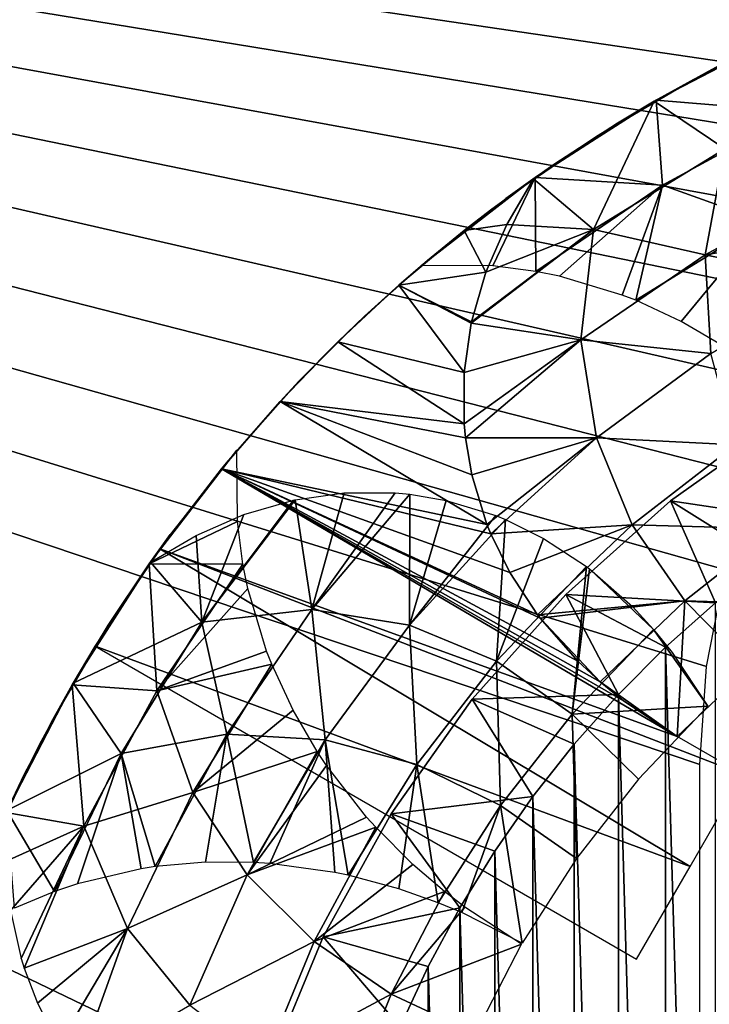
# Model space of a CAD drawing. Header units: millimetres. Extents: x -188 to 188, y -72 to 72.
# Tile 62 of 102: x 52 to 53.93, y -61.67 to -58.92. Entities that reach past the tile are written whole.
import ezdxf

# ---------------------------------------------------------------- set-up
doc = ezdxf.new("R2010")
doc.units = ezdxf.units.MM
doc.header["$LTSCALE"] = 65.185185
for name, color, linetype in [('1', 7, 'CONTINUOUS'), ('115', 7, 'CONTINUOUS'), ('116', 7, 'CONTINUOUS'), ('123', 7, 'CONTINUOUS'), ('136', 7, 'CONTINUOUS'), ('139', 7, 'CONTINUOUS'), ('2', 7, 'CONTINUOUS'), ('42', 7, 'CONTINUOUS'), ('43', 7, 'CONTINUOUS'), ('65', 7, 'CONTINUOUS'), ('66', 7, 'CONTINUOUS'), ('67', 7, 'CONTINUOUS'), ('68', 7, 'CONTINUOUS'), ('69', 7, 'CONTINUOUS'), ('70', 7, 'CONTINUOUS'), ('8', 7, 'CONTINUOUS')]:
    doc.layers.add(name, color=color, linetype=linetype)

msp = doc.modelspace()

# ---------------------------------------------------------------- linework, layer by layer
at = {"layer": '1', "color": 7, "linetype": 'Continuous'}
for points in [[(187.5, -72.5), (-187.5, -72.5), (187.5, 72.5), (187.5, -72.5)], [(187.5, 72.5), (-187.5, -72.5), (-187.5, 72.5), (187.5, 72.5)]]:
    msp.add_3dface(points, dxfattribs=at)
at = {"layer": '115', "linetype": 'Continuous'}
for points in [[(53.8039, -60.6725, 16.5), (53.9431, -65.4514, 16.5), (53.9431, -60.5486, 16.5), (53.8039, -60.6725, 16.5)], [(53.6725, -60.804, 16.5), (53.8039, -65.3275, 16.5), (53.8039, -60.6725, 16.5), (53.6725, -60.804, 16.5)], [(53.8039, -65.3275, 16.5), (53.9431, -65.4514, 16.5), (53.8039, -60.6725, 16.5), (53.8039, -65.3275, 16.5)], [(53.5486, -60.9432, 16.5), (53.6725, -65.196, 16.5), (53.6725, -60.804, 16.5), (53.5486, -60.9432, 16.5)], [(53.6725, -65.196, 16.5), (53.8039, -65.3275, 16.5), (53.6725, -60.804, 16.5), (53.6725, -65.196, 16.5)], [(53.4332, -61.089, 16.5), (53.5486, -65.0568, 16.5), (53.5486, -60.9432, 16.5), (53.4332, -61.089, 16.5)], [(53.5486, -65.0568, 16.5), (53.6725, -65.196, 16.5), (53.5486, -60.9432, 16.5), (53.5486, -65.0568, 16.5)], [(53.3264, -61.2416, 16.5), (53.4332, -64.911, 16.5), (53.4332, -61.089, 16.5), (53.3264, -61.2416, 16.5)], [(53.4332, -64.911, 16.5), (53.5486, -65.0568, 16.5), (53.4332, -61.089, 16.5), (53.4332, -64.911, 16.5)], [(53.2287, -61.4, 16.5), (53.3264, -64.7584, 16.5), (53.3264, -61.2416, 16.5), (53.2287, -61.4, 16.5)], [(53.3264, -64.7584, 16.5), (53.4332, -64.911, 16.5), (53.3264, -61.2416, 16.5), (53.3264, -64.7584, 16.5)], [(53.1404, -61.5638, 16.5), (53.2287, -64.6, 16.5), (53.2287, -61.4, 16.5), (53.1404, -61.5638, 16.5)], [(53.2287, -64.6, 16.5), (53.3264, -64.7584, 16.5), (53.2287, -61.4, 16.5), (53.2287, -64.6, 16.5)], [(53.0617, -61.7327, 16.5), (53.1404, -64.4362, 16.5), (53.1404, -61.5638, 16.5), (53.0617, -61.7327, 16.5)], [(53.1404, -64.4362, 16.5), (53.2287, -64.6, 16.5), (53.1404, -61.5638, 16.5), (53.1404, -64.4362, 16.5)]]:
    msp.add_3dface(points, dxfattribs=at)
at = {"layer": '116', "linetype": 'Continuous'}
for points in [[(53.8178, -60.2636, 16.2), (54.1379, -60.0365, 16.2), (53.8178, -60.2636, 12.5), (53.8178, -60.2636, 16.2)], [(53.8178, -60.2636, 12.5), (54.1379, -60.0365, 16.2), (54.1379, -60.0365, 12.5), (53.8178, -60.2636, 12.5)], [(53.5251, -60.5251, 16.2), (53.8178, -60.2636, 16.2), (53.5251, -60.5251, 12.5), (53.5251, -60.5251, 16.2)], [(53.5251, -60.5251, 12.5), (53.8178, -60.2636, 16.2), (53.8178, -60.2636, 12.5), (53.5251, -60.5251, 12.5)], [(53.2636, -60.8178, 16.2), (53.5251, -60.5251, 16.2), (53.2636, -60.8178, 12.5), (53.2636, -60.8178, 16.2)], [(53.2636, -60.8178, 12.5), (53.5251, -60.5251, 16.2), (53.5251, -60.5251, 12.5), (53.2636, -60.8178, 12.5)], [(53.0365, -61.1379, 16.2), (53.2636, -60.8178, 16.2), (53.0365, -61.1379, 12.5), (53.0365, -61.1379, 16.2)], [(53.0365, -61.1379, 12.5), (53.2636, -60.8178, 16.2), (53.2636, -60.8178, 12.5), (53.0365, -61.1379, 12.5)], [(52.8466, -61.4814, 16.2), (53.0365, -61.1379, 16.2), (52.8466, -61.4814, 12.5), (52.8466, -61.4814, 16.2)], [(52.8466, -61.4814, 12.5), (53.0365, -61.1379, 16.2), (53.0365, -61.1379, 12.5), (52.8466, -61.4814, 12.5)], [(52.6964, -61.844, 16.2), (52.8466, -61.4814, 16.2), (52.6964, -61.844, 12.5), (52.6964, -61.844, 16.2)], [(52.6964, -61.844, 12.5), (52.8466, -61.4814, 16.2), (52.8466, -61.4814, 12.5), (52.6964, -61.844, 12.5)]]:
    msp.add_3dface(points, dxfattribs=at)
at = {"layer": '123', "linetype": 'Continuous'}
for points in [[(54.2416, -60.3265, 16.5), (54.1379, -60.0365, 16.2), (53.8178, -60.2636, 16.2), (54.2416, -60.3265, 16.5)], [(53.9431, -60.5486, 16.5), (53.8178, -60.2636, 16.2), (53.5251, -60.5251, 16.2), (53.9431, -60.5486, 16.5)], [(53.9431, -60.5486, 16.5), (54.089, -60.4333, 16.5), (53.8178, -60.2636, 16.2), (53.9431, -60.5486, 16.5)], [(54.089, -60.4333, 16.5), (54.2416, -60.3265, 16.5), (53.8178, -60.2636, 16.2), (54.089, -60.4333, 16.5)], [(53.6725, -60.804, 16.5), (53.5251, -60.5251, 16.2), (53.2636, -60.8178, 16.2), (53.6725, -60.804, 16.5)], [(53.6725, -60.804, 16.5), (53.8039, -60.6725, 16.5), (53.5251, -60.5251, 16.2), (53.6725, -60.804, 16.5)], [(53.8039, -60.6725, 16.5), (53.9431, -60.5486, 16.5), (53.5251, -60.5251, 16.2), (53.8039, -60.6725, 16.5)], [(53.4332, -61.089, 16.5), (53.2636, -60.8178, 16.2), (53.0365, -61.1379, 16.2), (53.4332, -61.089, 16.5)], [(53.5486, -60.9432, 16.5), (53.6725, -60.804, 16.5), (53.2636, -60.8178, 16.2), (53.5486, -60.9432, 16.5)], [(53.4332, -61.089, 16.5), (53.5486, -60.9432, 16.5), (53.2636, -60.8178, 16.2), (53.4332, -61.089, 16.5)], [(53.3264, -61.2416, 16.5), (53.4332, -61.089, 16.5), (53.0365, -61.1379, 16.2), (53.3264, -61.2416, 16.5)], [(53.2287, -61.4, 16.5), (53.0365, -61.1379, 16.2), (52.8466, -61.4814, 16.2), (53.2287, -61.4, 16.5)], [(53.2287, -61.4, 16.5), (53.3264, -61.2416, 16.5), (53.0365, -61.1379, 16.2), (53.2287, -61.4, 16.5)], [(53.1404, -61.5638, 16.5), (53.2287, -61.4, 16.5), (52.8466, -61.4814, 16.2), (53.1404, -61.5638, 16.5)], [(53.0617, -61.7327, 16.5), (52.8466, -61.4814, 16.2), (52.6964, -61.844, 16.2), (53.0617, -61.7327, 16.5)], [(53.0617, -61.7327, 16.5), (53.1404, -61.5638, 16.5), (52.8466, -61.4814, 16.2), (53.0617, -61.7327, 16.5)]]:
    msp.add_3dface(points, dxfattribs=at)
at = {"layer": '136', "color": 18, "linetype": 'Continuous', "true_color": 0x640303}
for points in [[(-64.4, -55.5, 30.1484), (-64.4149, -55.7179, 30.1503), (71.2923, -71.9956, 30.2923), (-64.4, -55.5, 30.1484)], [(64.5325, -56.1375, 30.1539), (-64.4, -55.5, 30.1484), (71.2923, -71.9956, 30.2923), (64.5325, -56.1375, 30.1539)], [(-64.4149, -55.7179, 30.1503), (-64.4593, -55.9317, 30.1521), (71.2923, -71.9956, 30.2923), (-64.4149, -55.7179, 30.1503)], [(-64.4593, -55.9317, 30.1521), (-64.5325, -56.1375, 30.1539), (71.2923, -71.9956, 30.2923), (-64.4593, -55.9317, 30.1521)], [(-64.5325, -56.1375, 30.1539), (-64.6329, -56.3313, 30.1556), (71.2923, -71.9956, 30.2923), (-64.5325, -56.1375, 30.1539)], [(-64.6329, -56.3313, 30.1556), (-64.7589, -56.5098, 30.1572), (71.2923, -71.9956, 30.2923), (-64.6329, -56.3313, 30.1556)], [(-64.7589, -56.5098, 30.1572), (-64.908, -56.6694, 30.1586), (71.2923, -71.9956, 30.2923), (-64.7589, -56.5098, 30.1572)], [(-64.908, -56.6694, 30.1586), (-65.0773, -56.8071, 30.1598), (71.2923, -71.9956, 30.2923), (-64.908, -56.6694, 30.1586)], [(-65.0773, -56.8071, 30.1598), (-65.2639, -56.9206, 30.1608), (71.2923, -71.9956, 30.2923), (-65.0773, -56.8071, 30.1598)], [(-65.2639, -56.9206, 30.1608), (-65.4642, -57.0076, 30.1615), (71.2923, -71.9956, 30.2923), (-65.2639, -56.9206, 30.1608)], [(-65.4642, -57.0076, 30.1615), (-65.6745, -57.0665, 30.162), (71.2923, -71.9956, 30.2923), (-65.4642, -57.0076, 30.1615)], [(-65.6745, -57.0665, 30.162), (-65.8908, -57.0963, 30.1623), (71.2923, -71.9956, 30.2923), (-65.6745, -57.0665, 30.162)], [(71.2923, -71.9956, 30.2923), (-66.1092, -57.0963, 30.1623), (-71.2923, -71.9956, 30.2923), (71.2923, -71.9956, 30.2923)], [(-65.8908, -57.0963, 30.1623), (-66.1092, -57.0963, 30.1623), (71.2923, -71.9956, 30.2923), (-65.8908, -57.0963, 30.1623)]]:
    msp.add_3dface(points, dxfattribs=at)
at = {"layer": '139', "color": 18, "linetype": 'Continuous', "true_color": 0x640303}
for points in [[(-64.4593, -55.9317, 28.2694), (64.4, -55.5, 28.2618), (-69.5501, -72.0087, 28.55), (-64.4593, -55.9317, 28.2694)], [(64.4, -55.5, 28.2618), (64.4149, -55.7179, 28.2656), (-69.5501, -72.0087, 28.55), (64.4, -55.5, 28.2618)], [(64.4149, -55.7179, 28.2656), (64.4593, -55.9317, 28.2694), (-69.5501, -72.0087, 28.55), (64.4149, -55.7179, 28.2656)], [(64.4593, -55.9317, 28.2694), (64.5325, -56.1375, 28.273), (-69.5501, -72.0087, 28.55), (64.4593, -55.9317, 28.2694)], [(64.5325, -56.1375, 28.273), (64.633, -56.3314, 28.2763), (-69.5501, -72.0087, 28.55), (64.5325, -56.1375, 28.273)], [(64.633, -56.3314, 28.2763), (64.7589, -56.5098, 28.2795), (-69.5501, -72.0087, 28.55), (64.633, -56.3314, 28.2763)], [(64.7589, -56.5098, 28.2795), (64.908, -56.6694, 28.2822), (-69.5501, -72.0087, 28.55), (64.7589, -56.5098, 28.2795)], [(64.908, -56.6694, 28.2822), (65.0773, -56.8072, 28.2846), (-69.5501, -72.0087, 28.55), (64.908, -56.6694, 28.2822)], [(65.0773, -56.8072, 28.2846), (65.2639, -56.9206, 28.2866), (-69.5501, -72.0087, 28.55), (65.0773, -56.8072, 28.2846)], [(65.2639, -56.9206, 28.2866), (65.4642, -57.0076, 28.2881), (-69.5501, -72.0087, 28.55), (65.2639, -56.9206, 28.2866)], [(65.4642, -57.0076, 28.2881), (65.6745, -57.0665, 28.2892), (-69.5501, -72.0087, 28.55), (65.4642, -57.0076, 28.2881)], [(65.6745, -57.0665, 28.2892), (65.8909, -57.0963, 28.2897), (-69.5501, -72.0087, 28.55), (65.6745, -57.0665, 28.2892)], [(65.8909, -57.0963, 28.2897), (66.1091, -57.0963, 28.2897), (-69.5501, -72.0087, 28.55), (65.8909, -57.0963, 28.2897)], [(66.1091, -57.0963, 28.2897), (69.5501, -72.0087, 28.55), (-69.5501, -72.0087, 28.55), (66.1091, -57.0963, 28.2897)]]:
    msp.add_3dface(points, dxfattribs=at)
at = {"layer": '2', "color": 7, "linetype": 'Continuous'}
for points in [[(-187.5, -72.5, 8), (187.5, -72.5, 8), (-182.5176, 6.0681, 8), (-187.5, -72.5, 8)], [(-182.5176, 6.0681, 8), (187.5, -72.5, 8), (-182.261, 6.0171, 8), (-182.5176, 6.0681, 8)], [(-182.261, 6.0171, 8), (187.5, -72.5, 8), (-182, 6, 8), (-182.261, 6.0171, 8)], [(-182, 6, 8), (187.5, -72.5, 8), (182, 6, 8), (-182, 6, 8)]]:
    msp.add_3dface(points, dxfattribs=at)
at = {"layer": '42', "linetype": 'Continuous'}
for points in [[(52.6059, -60.1221, 12.5), (52.4192, -60.3579, 12.3338), (52.3605, -60.4394, 12.5), (52.6059, -60.1221, 12.5)], [(52.4192, -60.3579, 12.3338), (52.2459, -60.6106, 12.138), (52.3605, -60.4394, 12.5), (52.4192, -60.3579, 12.3338)], [(52.3605, -60.4394, 12.5), (52.2459, -60.6106, 12.138), (52.1447, -60.7775, 12.5), (52.3605, -60.4394, 12.5)], [(52.2459, -60.6106, 12.138), (52.0863, -60.8822, 11.9079), (52.1447, -60.7775, 12.5), (52.2459, -60.6106, 12.138)], [(52.1447, -60.7775, 12.5), (52.0119, -61.0258, 11.7864), (51.9603, -61.1337, 12.5), (52.1447, -60.7775, 12.5)], [(52.0863, -60.8822, 11.9079), (52.0119, -61.0258, 11.7864), (52.1447, -60.7775, 12.5), (52.0863, -60.8822, 11.9079)], [(52.0119, -61.0258, 11.7864), (51.9411, -61.1757, 11.6705), (51.9603, -61.1337, 12.5), (52.0119, -61.0258, 11.7864)]]:
    msp.add_3dface(points, dxfattribs=at)
at = {"layer": '43', "linetype": 'Continuous'}
for points in [[(52.6059, -60.1221, 12.5), (52.3605, -60.4394, 12.5), (52.6074, -60.3209, 12.4072), (52.6059, -60.1221, 12.5)], [(52.6074, -60.3209, 12.4072), (52.3605, -60.4394, 12.5), (52.6227, -60.4402, 12.3519), (52.6074, -60.3209, 12.4072)], [(52.3605, -60.4394, 12.5), (52.1447, -60.7775, 12.5), (52.3821, -60.794, 12.3517), (52.3605, -60.4394, 12.5)], [(52.6227, -60.4402, 12.3519), (52.3605, -60.4394, 12.5), (52.3821, -60.794, 12.3517), (52.6227, -60.4402, 12.3519)], [(52.6227, -60.4402, 12.3519), (52.3821, -60.794, 12.3517), (52.6363, -60.5079, 12.321), (52.6227, -60.4402, 12.3519)], [(52.6363, -60.5079, 12.321), (52.3821, -60.794, 12.3517), (52.6888, -60.683, 12.243), (52.6363, -60.5079, 12.321)], [(52.6888, -60.683, 12.243), (52.3821, -60.794, 12.3517), (52.703, -60.7194, 12.2273), (52.6888, -60.683, 12.243)], [(52.703, -60.7194, 12.2273), (52.3821, -60.794, 12.3517), (52.4825, -61.0776, 12.2272), (52.703, -60.7194, 12.2273)], [(52.703, -60.7194, 12.2273), (52.4825, -61.0776, 12.2272), (52.7627, -60.8479, 12.1738), (52.703, -60.7194, 12.2273)], [(52.1447, -60.7775, 12.5), (51.9603, -61.1337, 12.5), (52.1773, -61.1718, 12.3517), (52.1447, -60.7775, 12.5)], [(52.3821, -60.794, 12.3517), (52.1447, -60.7775, 12.5), (52.1773, -61.1718, 12.3517), (52.3821, -60.794, 12.3517)], [(52.3821, -60.794, 12.3517), (52.1773, -61.1718, 12.3517), (52.4825, -61.0776, 12.2272), (52.3821, -60.794, 12.3517)], [(52.7627, -60.8479, 12.1738), (52.4825, -61.0776, 12.2272), (52.83, -60.9633, 12.1288), (52.7627, -60.8479, 12.1738)], [(52.83, -60.9633, 12.1288), (52.4825, -61.0776, 12.2272), (52.6339, -61.308, 12.1287), (52.83, -60.9633, 12.1288)], [(52.83, -60.9633, 12.1288), (52.6339, -61.308, 12.1287), (52.856, -61.0022, 12.1145), (52.83, -60.9633, 12.1288)], [(52.856, -61.0022, 12.1145), (52.6339, -61.308, 12.1287), (52.9683, -61.1466, 12.066), (52.856, -61.0022, 12.1145)], [(52.4825, -61.0776, 12.2272), (52.1773, -61.1718, 12.3517), (52.3, -61.4577, 12.2272), (52.4825, -61.0776, 12.2272)], [(52.4825, -61.0776, 12.2272), (52.3, -61.4577, 12.2272), (52.6339, -61.308, 12.1287), (52.4825, -61.0776, 12.2272)], [(52.1773, -61.1718, 12.3517), (51.9603, -61.1337, 12.5), (51.9589, -61.2707, 12.4587), (52.1773, -61.1718, 12.3517)], [(52.9683, -61.1466, 12.066), (52.6339, -61.308, 12.1287), (52.9936, -61.1748, 12.0575), (52.9683, -61.1466, 12.066)], [(51.9726, -61.408, 12.4125), (52.1773, -61.1718, 12.3517), (51.9589, -61.2707, 12.4587), (51.9726, -61.408, 12.4125)], [(52.0025, -61.5414, 12.3629), (52.1773, -61.1718, 12.3517), (51.9726, -61.408, 12.4125), (52.0025, -61.5414, 12.3629)], [(52.011, -61.569, 12.3521), (52.1773, -61.1718, 12.3517), (52.0025, -61.5414, 12.3629), (52.011, -61.569, 12.3521)], [(52.1773, -61.1718, 12.3517), (52.011, -61.569, 12.3521), (52.3, -61.4577, 12.2272), (52.1773, -61.1718, 12.3517)], [(52.9936, -61.1748, 12.0575), (52.6339, -61.308, 12.1287), (52.8217, -61.4946, 12.0575), (52.9936, -61.1748, 12.0575)], [(52.9936, -61.1748, 12.0575), (52.8217, -61.4946, 12.0575), (53.0978, -61.279, 12.0299), (52.9936, -61.1748, 12.0575)], [(53.0978, -61.279, 12.0299), (52.8217, -61.4946, 12.0575), (53.1857, -61.3543, 12.0144), (53.0978, -61.279, 12.0299)], [(52.6339, -61.308, 12.1287), (52.3, -61.4577, 12.2272), (52.4743, -61.6724, 12.1287), (52.6339, -61.308, 12.1287)], [(52.6339, -61.308, 12.1287), (52.4743, -61.6724, 12.1287), (52.8217, -61.4946, 12.0575), (52.6339, -61.308, 12.1287)], [(53.1857, -61.3543, 12.0144), (52.8217, -61.4946, 12.0575), (53.0368, -61.6412, 12.0144), (53.1857, -61.3543, 12.0144)], [(53.1857, -61.3543, 12.0144), (53.0368, -61.6412, 12.0144), (53.2429, -61.398, 12.0076), (53.1857, -61.3543, 12.0144)], [(53.2429, -61.398, 12.0076), (53.0368, -61.6412, 12.0144), (53.4012, -61.5013, 12), (53.2429, -61.398, 12.0076)], [(52.011, -61.569, 12.3521), (52.048, -61.6668, 12.3121), (52.3, -61.4577, 12.2272), (52.011, -61.569, 12.3521)], [(52.3, -61.4577, 12.2272), (52.048, -61.6668, 12.3121), (52.1078, -61.7819, 12.2617), (52.3, -61.4577, 12.2272)], [(52.1575, -61.8555, 12.2275), (52.3, -61.4577, 12.2272), (52.1078, -61.7819, 12.2617), (52.1575, -61.8555, 12.2275)], [(52.3, -61.4577, 12.2272), (52.1575, -61.8555, 12.2275), (52.4743, -61.6724, 12.1287), (52.3, -61.4577, 12.2272)], [(52.8217, -61.4946, 12.0575), (52.4743, -61.6724, 12.1287), (52.6831, -61.8313, 12.0575), (52.8217, -61.4946, 12.0575)], [(52.8217, -61.4946, 12.0575), (52.6831, -61.8313, 12.0575), (53.0368, -61.6412, 12.0144), (52.8217, -61.4946, 12.0575)], [(53.4012, -61.5013, 12), (53.0368, -61.6412, 12.0144), (53.2722, -61.7515, 12), (53.4012, -61.5013, 12)], [(53.0368, -61.6412, 12.0144), (52.6831, -61.8313, 12.0575), (52.9162, -61.9433, 12.0144), (53.0368, -61.6412, 12.0144)], [(53.0368, -61.6412, 12.0144), (52.9162, -61.9433, 12.0144), (53.2722, -61.7515, 12), (53.0368, -61.6412, 12.0144)]]:
    msp.add_3dface(points, dxfattribs=at)
at = {"layer": '65', "linetype": 'Continuous'}
for points in [[(53.7775, -59.1447, 11), (54.1337, -58.9603, 11), (54.1739, -59.1773, 11.1488), (53.7775, -59.1447, 11)], [(53.4394, -59.3605, 11), (53.7775, -59.1447, 11), (53.7956, -59.3822, 11.1488), (53.4394, -59.3605, 11)], [(53.7956, -59.3822, 11.1488), (53.7775, -59.1447, 11), (54.1739, -59.1773, 11.1488), (53.7956, -59.3822, 11.1488)], [(53.7956, -59.3822, 11.1488), (54.1739, -59.1773, 11.1488), (54.0785, -59.4831, 11.2733), (53.7956, -59.3822, 11.1488)], [(53.1221, -59.6059, 11), (53.4394, -59.3605, 11), (53.3209, -59.6074, 11.0928), (53.1221, -59.6059, 11)], [(53.3209, -59.6074, 11.0928), (53.4394, -59.3605, 11), (53.4414, -59.623, 11.1486), (53.3209, -59.6074, 11.0928)], [(53.4414, -59.623, 11.1486), (53.4394, -59.3605, 11), (53.7956, -59.3822, 11.1488), (53.4414, -59.623, 11.1486)], [(53.4414, -59.623, 11.1486), (53.7956, -59.3822, 11.1488), (53.5079, -59.6363, 11.179), (53.4414, -59.623, 11.1486)], [(53.7956, -59.3822, 11.1488), (53.683, -59.6888, 11.257), (53.5079, -59.6363, 11.179), (53.7956, -59.3822, 11.1488)], [(53.7956, -59.3822, 11.1488), (53.7205, -59.7034, 11.2731), (53.683, -59.6888, 11.257), (53.7956, -59.3822, 11.1488)], [(53.7956, -59.3822, 11.1488), (54.0785, -59.4831, 11.2733), (53.7205, -59.7034, 11.2731), (53.7956, -59.3822, 11.1488)], [(54.0785, -59.4831, 11.2733), (53.8479, -59.7627, 11.3262), (53.7205, -59.7034, 11.2731), (54.0785, -59.4831, 11.2733)], [(53.9642, -59.8306, 11.3715), (53.8479, -59.7627, 11.3262), (54.0785, -59.4831, 11.2733), (53.9642, -59.8306, 11.3715)]]:
    msp.add_3dface(points, dxfattribs=at)
at = {"layer": '66', "linetype": 'Continuous'}
for points in [[(54.1337, -58.9603, 11), (53.8822, -59.0863, 11.5921), (54.1865, -58.9363, 11.8374), (54.1337, -58.9603, 11)], [(54.1337, -58.9603, 11), (53.7775, -59.1447, 11), (53.8822, -59.0863, 11.5921), (54.1337, -58.9603, 11)], [(53.8822, -59.0863, 11.5921), (53.7775, -59.1447, 11), (53.6106, -59.2459, 11.362), (53.8822, -59.0863, 11.5921)], [(53.7775, -59.1447, 11), (53.4394, -59.3605, 11), (53.6106, -59.2459, 11.362), (53.7775, -59.1447, 11)], [(53.6106, -59.2459, 11.362), (53.4394, -59.3605, 11), (53.3579, -59.4193, 11.1662), (53.6106, -59.2459, 11.362)], [(53.4394, -59.3605, 11), (53.1221, -59.6059, 11), (53.3579, -59.4193, 11.1662), (53.4394, -59.3605, 11)]]:
    msp.add_3dface(points, dxfattribs=at)
at = {"layer": '67', "linetype": 'Continuous'}
for points in [[(54.1284, -58.9627, 12.5), (53.7725, -59.1476, 12.5), (53.9694, -59.2808, 12.3517), (54.1284, -58.9627, 12.5)], [(53.7725, -59.1476, 12.5), (53.4346, -59.3639, 12.5), (53.6028, -59.5059, 12.3517), (53.7725, -59.1476, 12.5)], [(53.9694, -59.2808, 12.3517), (53.7725, -59.1476, 12.5), (53.6028, -59.5059, 12.3517), (53.9694, -59.2808, 12.3517)], [(53.9694, -59.2808, 12.3517), (53.6028, -59.5059, 12.3517), (53.9151, -59.5763, 12.2272), (53.9694, -59.2808, 12.3517)], [(54.285, -59.3765, 12.2273), (53.9694, -59.2808, 12.3517), (53.9151, -59.5763, 12.2272), (54.285, -59.3765, 12.2273)], [(53.6028, -59.5059, 12.3517), (53.4346, -59.3639, 12.5), (53.3599, -59.4916, 12.4551), (53.6028, -59.5059, 12.3517)], [(54.285, -59.3765, 12.2273), (53.9151, -59.5763, 12.2272), (54.2725, -59.5175, 12.1738), (54.285, -59.3765, 12.2273)], [(53.2607, -59.7669, 12.3518), (53.6028, -59.5059, 12.3517), (53.2615, -59.7636, 12.3531), (53.2607, -59.7669, 12.3518)], [(53.6028, -59.5059, 12.3517), (53.2607, -59.7669, 12.3518), (53.5671, -59.8142, 12.2272), (53.6028, -59.5059, 12.3517)], [(53.2615, -59.7636, 12.3531), (53.6028, -59.5059, 12.3517), (53.3017, -59.6251, 12.4059), (53.2615, -59.7636, 12.3531)], [(53.3017, -59.6251, 12.4059), (53.6028, -59.5059, 12.3517), (53.3599, -59.4916, 12.4551), (53.3017, -59.6251, 12.4059)], [(53.9151, -59.5763, 12.2272), (53.6028, -59.5059, 12.3517), (53.5671, -59.8142, 12.2272), (53.9151, -59.5763, 12.2272)], [(54.2725, -59.5175, 12.1738), (53.9151, -59.5763, 12.2272), (54.2731, -59.6512, 12.1288), (54.2725, -59.5175, 12.1738)], [(53.9151, -59.5763, 12.2272), (53.5671, -59.8142, 12.2272), (53.9309, -59.8517, 12.1287), (53.9151, -59.5763, 12.2272)], [(54.2731, -59.6512, 12.1288), (53.9151, -59.5763, 12.2272), (53.9309, -59.8517, 12.1287), (54.2731, -59.6512, 12.1288)], [(53.2607, -59.7669, 12.3518), (53.2408, -59.9054, 12.298), (53.5671, -59.8142, 12.2272), (53.2607, -59.7669, 12.3518)], [(53.5671, -59.8142, 12.2272), (53.2408, -59.9054, 12.298), (53.2408, -60.0486, 12.2425), (53.5671, -59.8142, 12.2272)], [(53.2445, -60.0875, 12.2276), (53.5671, -59.8142, 12.2272), (53.2408, -60.0486, 12.2425), (53.2445, -60.0875, 12.2276)], [(53.5671, -59.8142, 12.2272), (53.2445, -60.0875, 12.2276), (53.6105, -60.0874, 12.1287), (53.5671, -59.8142, 12.2272)], [(53.9309, -59.8517, 12.1287), (53.5671, -59.8142, 12.2272), (53.6105, -60.0874, 12.1287), (53.9309, -59.8517, 12.1287)], [(53.9309, -59.8517, 12.1287), (53.6105, -60.0874, 12.1287), (53.9998, -60.1074, 12.0575), (53.9309, -59.8517, 12.1287)], [(53.2445, -60.0875, 12.2276), (53.2621, -60.1906, 12.1886), (53.6105, -60.0874, 12.1287), (53.2445, -60.0875, 12.2276)], [(53.6105, -60.0874, 12.1287), (53.2621, -60.1906, 12.1886), (53.3047, -60.3293, 12.1382), (53.6105, -60.0874, 12.1287)], [(53.3155, -60.3559, 12.1289), (53.6105, -60.0874, 12.1287), (53.3047, -60.3293, 12.1382), (53.3155, -60.3559, 12.1289)], [(53.6105, -60.0874, 12.1287), (53.3155, -60.3559, 12.1289), (53.7109, -60.3302, 12.0575), (53.6105, -60.0874, 12.1287)], [(53.9998, -60.1074, 12.0575), (53.6105, -60.0874, 12.1287), (53.7109, -60.3302, 12.0575), (53.9998, -60.1074, 12.0575)], [(53.9998, -60.1074, 12.0575), (53.7109, -60.3302, 12.0575), (54.1135, -60.3415, 12.0144), (53.9998, -60.1074, 12.0575)], [(53.3155, -60.3559, 12.1289), (53.3683, -60.4632, 12.0931), (53.7109, -60.3302, 12.0575), (53.3155, -60.3559, 12.1289)], [(53.7109, -60.3302, 12.0575), (53.3683, -60.4632, 12.0931), (53.4461, -60.5819, 12.0575), (53.7109, -60.3302, 12.0575)], [(53.7109, -60.3302, 12.0575), (53.4461, -60.5819, 12.0575), (53.8582, -60.5425, 12.0144), (53.7109, -60.3302, 12.0575)], [(54.1135, -60.3415, 12.0144), (53.7109, -60.3302, 12.0575), (53.8582, -60.5425, 12.0144), (54.1135, -60.3415, 12.0144)], [(54.1135, -60.3415, 12.0144), (53.8582, -60.5425, 12.0144), (54.2619, -60.5548, 12), (54.1135, -60.3415, 12.0144)], [(53.4461, -60.5819, 12.0575), (53.4532, -60.5912, 12.0549), (53.8582, -60.5425, 12.0144), (53.4461, -60.5819, 12.0575)], [(53.8582, -60.5425, 12.0144), (53.4532, -60.5912, 12.0549), (53.6216, -60.7692, 12.0145), (53.8582, -60.5425, 12.0144)], [(53.8582, -60.5425, 12.0144), (53.6216, -60.7692, 12.0145), (53.8365, -60.9217, 12), (53.8582, -60.5425, 12.0144)], [(54.0406, -60.7282, 12), (53.8582, -60.5425, 12.0144), (53.8365, -60.9217, 12), (54.0406, -60.7282, 12)], [(54.2619, -60.5548, 12), (53.8582, -60.5425, 12.0144), (54.0406, -60.7282, 12), (54.2619, -60.5548, 12)], [(53.6216, -60.7692, 12.0145), (53.4532, -60.5912, 12.0549), (53.559, -60.7113, 12.0256), (53.6216, -60.7692, 12.0145)], [(53.6216, -60.7692, 12.0145), (53.6868, -60.8224, 12.0067), (53.8365, -60.9217, 12), (53.6216, -60.7692, 12.0145)]]:
    msp.add_3dface(points, dxfattribs=at)
at = {"layer": '68', "linetype": 'Continuous'}
for points in [[(52.8153, -60.5671, 11.2733), (52.7683, -60.2605, 11.1487), (52.9053, -60.2408, 11.2019), (52.8153, -60.5671, 11.2733)], [(53.0887, -60.2446, 11.2729), (52.8153, -60.5671, 11.2733), (53.0485, -60.2408, 11.2575), (53.0887, -60.2446, 11.2729)], [(53.0485, -60.2408, 11.2575), (52.8153, -60.5671, 11.2733), (52.9053, -60.2408, 11.2019), (53.0485, -60.2408, 11.2575)], [(53.0887, -60.2446, 11.2729), (53.0884, -60.6108, 11.3717), (52.8153, -60.5671, 11.2733), (53.0887, -60.2446, 11.2729)], [(53.1905, -60.2621, 11.3114), (53.0884, -60.6108, 11.3717), (53.0887, -60.2446, 11.2729), (53.1905, -60.2621, 11.3114)], [(52.7683, -60.2605, 11.1487), (52.5072, -60.6025, 11.1488), (52.7636, -60.2615, 11.1469), (52.7683, -60.2605, 11.1487)], [(52.5072, -60.6025, 11.1488), (52.7683, -60.2605, 11.1487), (52.8153, -60.5671, 11.2733), (52.5072, -60.6025, 11.1488)], [(52.7636, -60.2615, 11.1469), (52.5072, -60.6025, 11.1488), (52.6251, -60.3017, 11.0941), (52.7636, -60.2615, 11.1469)], [(53.3292, -60.3046, 11.3618), (53.0884, -60.6108, 11.3717), (53.1905, -60.2621, 11.3114), (53.3292, -60.3046, 11.3618)], [(52.6251, -60.3017, 11.0941), (52.5072, -60.6025, 11.1488), (52.4916, -60.3599, 11.0449), (52.6251, -60.3017, 11.0941)], [(53.3569, -60.3159, 11.3714), (53.0884, -60.6108, 11.3717), (53.3292, -60.3046, 11.3618), (53.3569, -60.3159, 11.3714)], [(53.3569, -60.3159, 11.3714), (53.3311, -60.7114, 11.4428), (53.0884, -60.6108, 11.3717), (53.3569, -60.3159, 11.3714)], [(53.463, -60.3682, 11.4068), (53.3311, -60.7114, 11.4428), (53.3569, -60.3159, 11.3714), (53.463, -60.3682, 11.4068)], [(52.5072, -60.6025, 11.1488), (52.3639, -60.4346, 11), (52.4916, -60.3599, 11.0449), (52.5072, -60.6025, 11.1488)], [(53.5827, -60.4467, 11.4427), (53.3311, -60.7114, 11.4428), (53.463, -60.3682, 11.4068), (53.5827, -60.4467, 11.4427)], [(52.1476, -60.7725, 11), (52.3639, -60.4346, 11), (52.5072, -60.6025, 11.1488), (52.1476, -60.7725, 11)], [(53.5827, -60.4467, 11.4427), (53.5433, -60.8589, 11.4857), (53.3311, -60.7114, 11.4428), (53.5827, -60.4467, 11.4427)], [(53.5911, -60.4531, 11.445), (53.5433, -60.8589, 11.4857), (53.5827, -60.4467, 11.4427), (53.5911, -60.4531, 11.445)], [(53.7699, -60.6224, 11.4856), (53.5433, -60.8589, 11.4857), (53.5911, -60.4531, 11.445), (53.7699, -60.6224, 11.4856)], [(53.7112, -60.5589, 11.4744), (53.7699, -60.6224, 11.4856), (53.5911, -60.4531, 11.445), (53.7112, -60.5589, 11.4744)], [(52.5072, -60.6025, 11.1488), (52.8153, -60.5671, 11.2733), (52.5774, -60.915, 11.2733), (52.5072, -60.6025, 11.1488)], [(52.8153, -60.5671, 11.2733), (52.8527, -60.9311, 11.3717), (52.5774, -60.915, 11.2733), (52.8153, -60.5671, 11.2733)], [(53.0884, -60.6108, 11.3717), (52.8527, -60.9311, 11.3717), (52.8153, -60.5671, 11.2733), (53.0884, -60.6108, 11.3717)], [(52.282, -60.9691, 11.1488), (52.1476, -60.7725, 11), (52.5072, -60.6025, 11.1488), (52.282, -60.9691, 11.1488)], [(52.282, -60.9691, 11.1488), (52.5072, -60.6025, 11.1488), (52.5774, -60.915, 11.2733), (52.282, -60.9691, 11.1488)], [(53.0884, -60.6108, 11.3717), (53.1084, -61.0001, 11.4428), (52.8527, -60.9311, 11.3717), (53.0884, -60.6108, 11.3717)], [(53.3311, -60.7114, 11.4428), (53.1084, -61.0001, 11.4428), (53.0884, -60.6108, 11.3717), (53.3311, -60.7114, 11.4428)], [(53.7699, -60.6224, 11.4856), (53.9217, -60.8365, 11.5), (53.5433, -60.8589, 11.4857), (53.7699, -60.6224, 11.4856)], [(53.8223, -60.6868, 11.4933), (53.9217, -60.8365, 11.5), (53.7699, -60.6224, 11.4856), (53.8223, -60.6868, 11.4933)], [(53.3311, -60.7114, 11.4428), (53.3424, -61.114, 11.4857), (53.1084, -61.0001, 11.4428), (53.3311, -60.7114, 11.4428)], [(53.5433, -60.8589, 11.4857), (53.3424, -61.114, 11.4857), (53.3311, -60.7114, 11.4428), (53.5433, -60.8589, 11.4857)], [(51.9627, -61.1284, 11), (52.1476, -60.7725, 11), (52.282, -60.9691, 11.1488), (51.9627, -61.1284, 11)], [(53.9217, -60.8365, 11.5), (53.728, -61.0409, 11.5), (53.5433, -60.8589, 11.4857), (53.9217, -60.8365, 11.5)], [(53.5433, -60.8589, 11.4857), (53.5546, -61.2621, 11.5), (53.3424, -61.114, 11.4857), (53.5433, -60.8589, 11.4857)], [(53.728, -61.0409, 11.5), (53.5546, -61.2621, 11.5), (53.5433, -60.8589, 11.4857), (53.728, -61.0409, 11.5)], [(52.282, -60.9691, 11.1488), (52.5774, -60.915, 11.2733), (52.3776, -61.2848, 11.2731), (52.282, -60.9691, 11.1488)], [(52.5774, -60.915, 11.2733), (52.5176, -61.2725, 11.3262), (52.3776, -61.2848, 11.2731), (52.5774, -60.915, 11.2733)], [(52.6523, -61.2731, 11.3715), (52.5176, -61.2725, 11.3262), (52.5774, -60.915, 11.2733), (52.6523, -61.2731, 11.3715)], [(52.8527, -60.9311, 11.3717), (52.6523, -61.2731, 11.3715), (52.5774, -60.915, 11.2733), (52.8527, -60.9311, 11.3717)], [(52.6523, -61.2731, 11.3715), (52.8527, -60.9311, 11.3717), (52.6979, -61.2761, 11.3855), (52.6523, -61.2731, 11.3715)], [(52.8527, -60.9311, 11.3717), (52.8791, -61.3012, 11.434), (52.6979, -61.2761, 11.3855), (52.8527, -60.9311, 11.3717)], [(53.1084, -61.0001, 11.4428), (52.9171, -61.3092, 11.4427), (52.8527, -60.9311, 11.3717), (53.1084, -61.0001, 11.4428)], [(52.9171, -61.3092, 11.4427), (52.8791, -61.3012, 11.434), (52.8527, -60.9311, 11.3717), (52.9171, -61.3092, 11.4427)], [(52.0957, -61.3547, 11.1486), (51.9627, -61.1284, 11), (52.282, -60.9691, 11.1488), (52.0957, -61.3547, 11.1486)], [(52.0957, -61.3547, 11.1486), (52.282, -60.9691, 11.1488), (52.1599, -61.333, 11.179), (52.0957, -61.3547, 11.1486)], [(52.282, -60.9691, 11.1488), (52.3378, -61.2909, 11.257), (52.1599, -61.333, 11.179), (52.282, -60.9691, 11.1488)], [(52.282, -60.9691, 11.1488), (52.3776, -61.2848, 11.2731), (52.3378, -61.2909, 11.257), (52.282, -60.9691, 11.1488)], [(53.1084, -61.0001, 11.4428), (53.0585, -61.3471, 11.4701), (52.9171, -61.3092, 11.4427), (53.1084, -61.0001, 11.4428)], [(53.1686, -61.3859, 11.4857), (53.0585, -61.3471, 11.4701), (53.1084, -61.0001, 11.4428), (53.1686, -61.3859, 11.4857)], [(53.3424, -61.114, 11.4857), (53.1686, -61.3859, 11.4857), (53.1084, -61.0001, 11.4428), (53.3424, -61.114, 11.4857)], [(51.9836, -61.4015, 11.0928), (51.9627, -61.1284, 11), (52.0957, -61.3547, 11.1486), (51.9836, -61.4015, 11.0928)], [(53.1686, -61.3859, 11.4857), (53.3424, -61.114, 11.4857), (53.2341, -61.4133, 11.4924), (53.1686, -61.3859, 11.4857)], [(53.3424, -61.114, 11.4857), (53.4027, -61.4987, 11.5), (53.2341, -61.4133, 11.4924), (53.3424, -61.114, 11.4857)], [(53.5546, -61.2621, 11.5), (53.4027, -61.4987, 11.5), (53.3424, -61.114, 11.4857), (53.5546, -61.2621, 11.5)]]:
    msp.add_3dface(points, dxfattribs=at)
at = {"layer": '69', "linetype": 'Continuous'}
for points in [[(53.7725, -59.1476, 12.5), (54.1284, -58.9627, 12.5), (53.9435, -59.0537, 12.138), (53.7725, -59.1476, 12.5)], [(53.6695, -59.209, 11.9079), (53.7725, -59.1476, 12.5), (53.9435, -59.0537, 12.138), (53.6695, -59.209, 11.9079)], [(53.4346, -59.3639, 12.5), (53.7725, -59.1476, 12.5), (53.492, -59.324, 11.7507), (53.4346, -59.3639, 12.5)], [(53.492, -59.324, 11.7507), (53.7725, -59.1476, 12.5), (53.6695, -59.209, 11.9079), (53.492, -59.324, 11.7507)], [(53.3142, -59.4519, 11.603), (53.4346, -59.3639, 12.5), (53.492, -59.324, 11.7507), (53.3142, -59.4519, 11.603)], [(53.4346, -59.3639, 12.5), (53.3142, -59.4519, 11.603), (53.2408, -59.5086, 12.4305), (53.4346, -59.3639, 12.5)], [(53.3142, -59.4519, 11.603), (53.1381, -59.5923, 11.4669), (53.2408, -59.5086, 12.4305), (53.3142, -59.4519, 11.603)], [(53.2408, -59.5086, 12.4305), (53.1381, -59.5923, 11.4669), (53.0579, -59.6613, 12.3478), (53.2408, -59.5086, 12.4305)], [(53.1381, -59.5923, 11.4669), (52.9627, -59.7477, 11.3416), (53.0579, -59.6613, 12.3478), (53.1381, -59.5923, 11.4669)], [(53.0579, -59.6613, 12.3478), (52.9627, -59.7477, 11.3416), (52.8881, -59.8191, 12.2529), (53.0579, -59.6613, 12.3478)], [(52.9627, -59.7477, 11.3416), (52.7801, -59.9284, 11.2228), (52.8881, -59.8191, 12.2529), (52.9627, -59.7477, 11.3416)], [(52.8881, -59.8191, 12.2529), (52.7801, -59.9284, 11.2228), (52.7265, -59.9856, 12.1427), (52.8881, -59.8191, 12.2529)], [(52.7801, -59.9284, 11.2228), (52.582, -60.1504, 11.1079), (52.7265, -59.9856, 12.1427), (52.7801, -59.9284, 11.2228)], [(52.7265, -59.9856, 12.1427), (52.582, -60.1504, 11.1079), (52.5625, -60.174, 12.0062), (52.7265, -59.9856, 12.1427)], [(52.582, -60.1504, 11.1079), (52.3639, -60.4346, 11), (52.5625, -60.174, 12.0062), (52.582, -60.1504, 11.1079)], [(52.5625, -60.174, 12.0062), (52.3639, -60.4346, 11), (52.3905, -60.3973, 11.8293), (52.5625, -60.174, 12.0062)], [(52.3639, -60.4346, 11), (52.209, -60.6695, 11.5921), (52.3905, -60.3973, 11.8293), (52.3639, -60.4346, 11)], [(52.3639, -60.4346, 11), (52.1476, -60.7725, 11), (52.209, -60.6695, 11.5921), (52.3639, -60.4346, 11)], [(52.209, -60.6695, 11.5921), (52.1476, -60.7725, 11), (52.0537, -60.9436, 11.362), (52.209, -60.6695, 11.5921)], [(52.1476, -60.7725, 11), (51.9627, -61.1284, 11), (52.0537, -60.9436, 11.362), (52.1476, -60.7725, 11)], [(52.0537, -60.9436, 11.362), (51.9627, -61.1284, 11), (51.9215, -61.2201, 11.1662), (52.0537, -60.9436, 11.362)]]:
    msp.add_3dface(points, dxfattribs=at)
at = {"layer": '70', "linetype": 'Continuous'}
for points in [[(53.3599, -59.4916, 12.4551), (53.4346, -59.3639, 12.5), (53.2408, -59.5086, 12.4305), (53.3599, -59.4916, 12.4551)], [(53.3017, -59.6251, 12.4059), (53.3599, -59.4916, 12.4551), (53.2408, -59.5086, 12.4305), (53.3017, -59.6251, 12.4059)], [(53.3017, -59.6251, 12.4059), (53.2408, -59.5086, 12.4305), (53.0579, -59.6613, 12.3478), (53.3017, -59.6251, 12.4059)], [(53.2615, -59.7636, 12.3531), (53.3017, -59.6251, 12.4059), (53.0579, -59.6613, 12.3478), (53.2615, -59.7636, 12.3531)], [(53.2408, -59.9054, 12.298), (53.0579, -59.6613, 12.3478), (52.8881, -59.8191, 12.2529), (53.2408, -59.9054, 12.298)], [(53.2607, -59.7669, 12.3518), (53.2615, -59.7636, 12.3531), (53.0579, -59.6613, 12.3478), (53.2607, -59.7669, 12.3518)], [(53.2408, -59.9054, 12.298), (53.2607, -59.7669, 12.3518), (53.0579, -59.6613, 12.3478), (53.2408, -59.9054, 12.298)], [(53.2408, -60.0486, 12.2425), (52.8881, -59.8191, 12.2529), (52.7265, -59.9856, 12.1427), (53.2408, -60.0486, 12.2425)], [(53.2408, -60.0486, 12.2425), (53.2408, -59.9054, 12.298), (52.8881, -59.8191, 12.2529), (53.2408, -60.0486, 12.2425)], [(53.3047, -60.3293, 12.1382), (52.7265, -59.9856, 12.1427), (52.5625, -60.174, 12.0062), (53.3047, -60.3293, 12.1382)], [(53.2445, -60.0875, 12.2276), (53.2408, -60.0486, 12.2425), (52.7265, -59.9856, 12.1427), (53.2445, -60.0875, 12.2276)], [(53.2621, -60.1906, 12.1886), (53.2445, -60.0875, 12.2276), (52.7265, -59.9856, 12.1427), (53.2621, -60.1906, 12.1886)], [(53.3047, -60.3293, 12.1382), (53.2621, -60.1906, 12.1886), (52.7265, -59.9856, 12.1427), (53.3047, -60.3293, 12.1382)], [(53.8365, -60.9217, 12), (52.5625, -60.174, 12.0062), (52.3905, -60.3973, 11.8293), (53.8365, -60.9217, 12)], [(53.3155, -60.3559, 12.1289), (53.3047, -60.3293, 12.1382), (52.5625, -60.174, 12.0062), (53.3155, -60.3559, 12.1289)], [(53.3683, -60.4632, 12.0931), (53.3155, -60.3559, 12.1289), (52.5625, -60.174, 12.0062), (53.3683, -60.4632, 12.0931)], [(53.4461, -60.5819, 12.0575), (53.3683, -60.4632, 12.0931), (52.5625, -60.174, 12.0062), (53.4461, -60.5819, 12.0575)], [(53.4532, -60.5912, 12.0549), (53.4461, -60.5819, 12.0575), (52.5625, -60.174, 12.0062), (53.4532, -60.5912, 12.0549)], [(53.559, -60.7113, 12.0256), (53.4532, -60.5912, 12.0549), (52.5625, -60.174, 12.0062), (53.559, -60.7113, 12.0256)], [(53.6216, -60.7692, 12.0145), (53.559, -60.7113, 12.0256), (52.5625, -60.174, 12.0062), (53.6216, -60.7692, 12.0145)], [(53.6868, -60.8224, 12.0067), (53.6216, -60.7692, 12.0145), (52.5625, -60.174, 12.0062), (53.6868, -60.8224, 12.0067)], [(53.8365, -60.9217, 12), (53.6868, -60.8224, 12.0067), (52.5625, -60.174, 12.0062), (53.8365, -60.9217, 12)], [(52.3905, -60.3973, 11.8293), (52.209, -60.6695, 11.5921), (53.8724, -61.2851, 11.8103), (52.3905, -60.3973, 11.8293)], [(53.8365, -60.9217, 12), (52.3905, -60.3973, 11.8293), (54.0208, -61.0281, 12), (53.8365, -60.9217, 12)], [(54.0208, -61.0281, 12), (52.3905, -60.3973, 11.8293), (53.8724, -61.2851, 11.8103), (54.0208, -61.0281, 12)], [(53.8724, -61.2851, 11.8103), (52.209, -60.6695, 11.5921), (53.7231, -61.5437, 11.5921), (53.8724, -61.2851, 11.8103)]]:
    msp.add_3dface(points, dxfattribs=at)
at = {"layer": '8', "color": 253, "linetype": 'Continuous', "true_color": 0xaab4c3}
for points in [[(43.2389, -57.5171, 11), (42.9824, -57.5681, 11), (54.95, -64.3187, 11), (43.2389, -57.5171, 11)], [(43.5, -57.5, 11), (43.2389, -57.5171, 11), (54.95, -64.3187, 11), (43.5, -57.5, 11)], [(53.9, -62.5, 11), (43.5, -57.5, 11), (53.918, -62.7741, 11), (53.9, -62.5, 11)], [(43.5, -57.5, 11), (53.9, -62.5, 11), (53.9, -61, 11), (43.5, -57.5, 11)], [(53.918, -62.7741, 11), (43.5, -57.5, 11), (53.9716, -63.0435, 11), (53.918, -62.7741, 11)], [(53.9716, -63.0435, 11), (43.5, -57.5, 11), (54.0599, -63.3037, 11), (53.9716, -63.0435, 11)], [(54.0599, -63.3037, 11), (43.5, -57.5, 11), (54.1813, -63.55, 11), (54.0599, -63.3037, 11)], [(54.1813, -63.55, 11), (43.5, -57.5, 11), (54.334, -63.7784, 11), (54.1813, -63.55, 11)], [(54.334, -63.7784, 11), (43.5, -57.5, 11), (54.5151, -63.9849, 11), (54.334, -63.7784, 11)], [(54.5151, -63.9849, 11), (43.5, -57.5, 11), (54.7216, -64.166, 11), (54.5151, -63.9849, 11)], [(54.7216, -64.166, 11), (43.5, -57.5, 11), (54.95, -64.3187, 11), (54.7216, -64.166, 11)], [(55.7259, -58.918, 11), (43.5, -57.5, 11), (55.4565, -58.9716, 11), (55.7259, -58.918, 11)], [(55.4565, -58.9716, 11), (43.5, -57.5, 11), (55.1963, -59.0599, 11), (55.4565, -58.9716, 11)], [(55.1963, -59.0599, 11), (43.5, -57.5, 11), (54.95, -59.1813, 11), (55.1963, -59.0599, 11)], [(54.95, -59.1813, 11), (43.5, -57.5, 11), (54.7216, -59.334, 11), (54.95, -59.1813, 11)], [(54.7216, -59.334, 11), (43.5, -57.5, 11), (54.5151, -59.5151, 11), (54.7216, -59.334, 11)], [(54.5151, -59.5151, 11), (43.5, -57.5, 11), (54.334, -59.7216, 11), (54.5151, -59.5151, 11)], [(54.334, -59.7216, 11), (43.5, -57.5, 11), (54.1813, -59.95, 11), (54.334, -59.7216, 11)], [(54.1813, -59.95, 11), (43.5, -57.5, 11), (54.0599, -60.1963, 11), (54.1813, -59.95, 11)], [(54.0599, -60.1963, 11), (43.5, -57.5, 11), (53.9716, -60.4565, 11), (54.0599, -60.1963, 11)], [(53.9716, -60.4565, 11), (43.5, -57.5, 11), (53.918, -60.7259, 11), (53.9716, -60.4565, 11)], [(53.918, -60.7259, 11), (43.5, -57.5, 11), (53.9, -61, 11), (53.918, -60.7259, 11)], [(42.9824, -57.5681, 11), (42.7346, -57.6522, 11), (54.95, -64.3187, 11), (42.9824, -57.5681, 11)], [(42.7346, -57.6522, 11), (42.5, -57.7679, 11), (54.95, -64.3187, 11), (42.7346, -57.6522, 11)], [(42.5, -57.7679, 11), (42.2825, -57.9133, 11), (61.75, -68, 11), (42.5, -57.7679, 11)], [(42.5, -57.7679, 11), (61.75, -68, 11), (54.95, -64.3187, 11), (42.5, -57.7679, 11)], [(42.2825, -57.9133, 11), (42.0858, -58.0858, 11), (61.75, -68, 11), (42.2825, -57.9133, 11)], [(42.0858, -58.0858, 11), (41.9133, -58.2825, 11), (61.75, -68, 11), (42.0858, -58.0858, 11)], [(41.9133, -58.2825, 11), (41.7679, -58.5, 11), (61.75, -68, 11), (41.9133, -58.2825, 11)], [(41.7679, -58.5, 11), (41.6522, -58.7346, 11), (61.75, -68, 11), (41.7679, -58.5, 11)], [(41.6522, -58.7346, 11), (41.5681, -58.9824, 11), (61.75, -68, 11), (41.6522, -58.7346, 11)], [(41.5681, -58.9824, 11), (41.5171, -59.2389, 11), (61.75, -68, 11), (41.5681, -58.9824, 11)], [(41.5171, -59.2389, 11), (41.5, -59.5, 11), (61.75, -68, 11), (41.5171, -59.2389, 11)], [(41.5, -59.5, 11), (41.5, -61, 11), (61.75, -68, 11), (41.5, -59.5, 11)], [(41.5, -61, 11), (41.4829, -61.2611, 11), (61.75, -68, 11), (41.5, -61, 11)], [(41.4829, -61.2611, 11), (41.4319, -61.5176, 11), (61.75, -68, 11), (41.4829, -61.2611, 11)], [(41.4319, -61.5176, 11), (41.3478, -61.7654, 11), (61.75, -68, 11), (41.4319, -61.5176, 11)]]:
    msp.add_3dface(points, dxfattribs=at)

doc.saveas('drawing.dxf')
